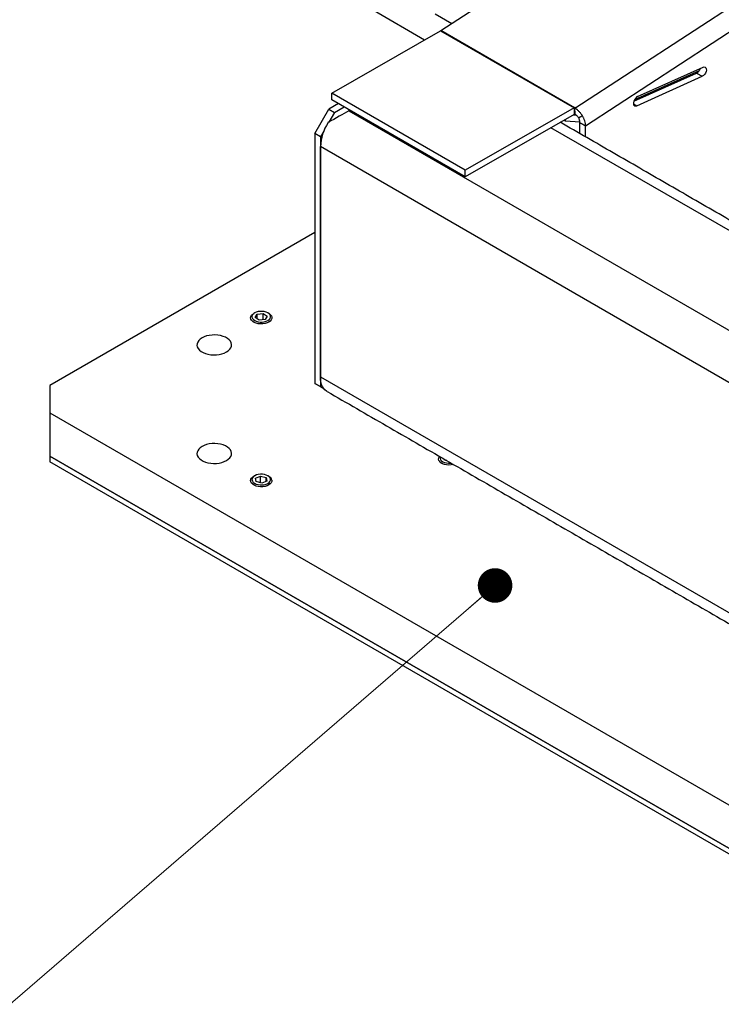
# Model space of a CAD drawing. Header units: millimetres. Extents: x 36 to 589, y 6 to 414.
# Tile 21 of 58: x 443 to 470, y 95 to 132. Entities that reach past the tile are written whole.
import ezdxf

# ---------------------------------------------------------------- set-up
doc = ezdxf.new("R2010")
doc.units = ezdxf.units.MM

# ---------------------------------------------------------------- blocks, each defined once
blk = doc.blocks.new('_DOT')
at = {"color": 0, "linetype": 'ByBlock', "lineweight": -2}
blk.add_line((-0.5, 0), (-1, 0), dxfattribs=at)
at = {"color": 0, "linetype": 'ByBlock', "const_width": 0.5}
blk.add_lwpolyline([(-0.25, 0, 1), (0.25, 0, 1)], format="xyb", close=True, dxfattribs=at)

msp = doc.modelspace()

# ---------------------------------------------------------------- linework, layer by layer
at = {"color": 7, "linetype": 'Continuous', "lineweight": 30}
for p, q in [((459.0379905, 131.1511116), (490.1622951, 151.5114352)), ((464.0775651, 128.2341604), (495.224879, 148.6095726)), ((464.4775523, 127.5668033), (495.6256054, 147.9426957)), ((458.4166933, 130.7948348), (456.5226002, 131.8882715)), ((458.8206966, 131.7864263), (459.4520338, 131.4219632)), ((454.9305789, 128.7985999), (459.025534, 131.1434728)), ((459.025534, 131.1434728), (464.0459886, 128.2452212)), ((464.058443, 128.2528587), (459.0379905, 131.1511116)), ((468.7470544, 129.6391821), (466.3124165, 128.544142)), ((466.4349763, 128.6704698), (468.8948835, 129.7767198)), ((466.2916212, 128.4952577), (468.651693, 129.5566108)), ((466.4039183, 128.3278994), (468.8638254, 129.4341494)), ((468.651693, 129.5566108), (468.8638254, 129.4341494)), ((454.9297233, 128.5531468), (454.9305789, 128.7985999)), ((459.9501769, 125.6548958), (454.9297233, 128.5531468)), ((459.9510324, 125.9003488), (454.9305789, 128.7985999)), ((454.2952151, 127.2788344), (454.8255447, 128.1973922)), ((455.1857591, 128.4053395), (454.8255447, 128.1973922)), ((454.8255447, 128.1973922), (455.0376772, 128.0749307)), ((455.0376772, 128.0749307), (455.3978894, 128.2828768)), ((455.6100208, 128.160416), (455.5680047, 128.1361605)), ((455.5680047, 128.1361605), (473.8290382, 117.5942902)), ((464.0459886, 128.2452212), (459.9510324, 125.9003488)), ((464.0459886, 128.2452212), (464.0451309, 127.9997645)), ((464.0690261, 128.2597834), (464.058443, 128.2528587)), ((464.058443, 128.2528587), (464.0725348, 128.0165725)), ((464.0628284, 128.2426677), (464.0796324, 128.2536606)), ((464.0775651, 128.2341604), (464.0628284, 128.2426677)), ((464.0628284, 128.2426677), (464.0769202, 128.0063814)), ((464.0796324, 128.2536606), (464.0690261, 128.2597834)), ((464.0690261, 128.2597834), (464.0697763, 128.247212)), ((464.0916569, 127.9978741), (464.0775651, 128.2341604)), ((466.2788834, 128.4000805), (466.4039183, 128.3278994)), ((455.0376772, 128.0749307), (454.8255479, 127.707512)), ((464.0451309, 127.9997645), (459.9501769, 125.6548958)), ((463.7212577, 127.7418224), (463.6582218, 127.7782122)), ((463.7212577, 127.7418224), (463.7281866, 127.8182744)), ((464.2646212, 127.7063338), (463.7212577, 127.7418224)), ((464.012759, 127.981228), (464.1268168, 127.9737791)), ((464.07617, 128.0189508), (464.0725348, 128.0165725)), ((464.0916569, 127.9978741), (464.0769202, 128.0063814)), ((454.6321992, 127.3726247), (454.5073476, 127.1563729)), ((478.8848519, 118.4311087), (463.1738755, 127.5008624)), ((464.2654199, 127.276483), (464.2654199, 127.6892647)), ((464.4775523, 127.1540216), (464.4775523, 127.5668033)), ((454.5073476, 127.1563729), (454.2952151, 127.2788344)), ((454.2952151, 127.2788344), (454.2952151, 117.8886143)), ((454.5073476, 127.1563729), (454.5073476, 117.7661528)), ((472.1319848, 116.6144429), (454.5073476, 126.7889294)), ((454.5073476, 118.1335963), (454.5073476, 126.7889294)), ((459.9501769, 125.6548958), (459.9510324, 125.9003488)), ((454.2952136, 123.5580723), (444.3250083, 117.8023953)), ((452.0530881, 120.3695829), (452.1291474, 120.4954641)), ((452.2039001, 120.2686171), (452.0530881, 120.3695829)), ((452.1291474, 120.4954641), (452.3560186, 120.5203783)), ((452.1291474, 120.3186626), (452.1291474, 120.4954641)), ((452.3560186, 120.5203783), (452.5068306, 120.4194125)), ((452.3560186, 120.2853221), (452.3560186, 120.5203783)), ((452.5068306, 120.4194125), (452.4307713, 120.2935313)), ((452.4307713, 120.2935313), (452.2039001, 120.2686171)), ((454.5073476, 118.1335963), (472.1319848, 107.9591098)), ((444.3250083, 117.8023953), (444.3250083, 116.7818849)), ((454.2952151, 117.8886143), (454.5073476, 117.7661528)), ((454.6322508, 117.693982), (454.2952151, 117.8886143)), ((454.5073476, 117.7661528), (454.6321992, 117.6940541)), ((444.3250083, 116.7818849), (477.91258, 97.3921925)), ((444.3250083, 116.7818849), (444.3250083, 115.1488033)), ((477.91258, 95.7591109), (444.3250083, 115.1488033)), ((444.3250083, 115.1488033), (444.3250083, 114.9446681)), ((444.3250083, 115.1488033), (477.91258, 95.7591109)), ((477.91258, 95.5549757), (444.3250083, 114.9446681)), ((459.1674482, 115.0069587), (459.1596205, 115.0419824)), ((459.2581225, 114.9851185), (459.1674482, 115.0069587)), ((452.0699205, 114.3268605), (452.2580851, 114.404156)), ((452.2580851, 114.404156), (452.4681229, 114.3487321)), ((452.2580851, 114.1502613), (452.2580851, 114.404156)), ((452.0917958, 114.1941411), (452.0699205, 114.3268605)), ((452.3018336, 114.1387173), (452.0917958, 114.1941411)), ((452.4899971, 114.2160134), (452.3018336, 114.1387173)), ((452.4681229, 114.3487321), (452.4899971, 114.2160134)), ((452.4681229, 114.2070268), (452.4681229, 114.3487321))]:
    msp.add_line(p, q, dxfattribs=at)
at = {"color": 7, "linetype": 'Continuous', "lineweight": 0}
msp.add_line((461.0738486, 110.2899504), (433.5875558, 86.5756774), dxfattribs=at)
at = {"color": 7, "linetype": 'Continuous', "lineweight": 30, "flags": 128}
for points in [[(468.8948835, 129.7767198), (468.9375614, 129.7878709), (468.974541, 129.7811632), (469.002202, 129.757254), (469.0178406, 129.718486), (469.0199205, 129.6686493), (469.0082416, 129.6126244), (468.9839461, 129.5558961), (468.9494131, 129.5040163), (468.9080227, 129.4620658), (468.8638254, 129.4341494)], [(466.4349763, 128.6704698), (466.390779, 128.6425534), (466.3493887, 128.6006029), (466.3148557, 128.5487231), (466.2905601, 128.4919948), (466.2788813, 128.4359723), (466.2809612, 128.3861332), (466.2965998, 128.3473651), (466.3242608, 128.323456), (466.3612404, 128.3167483), (466.4039183, 128.3278994)], [(452.6576436, 120.2776191), (452.6204933, 120.2325267), (452.5674198, 120.1930985), (452.5009058, 120.1611789), (452.4240594, 120.1382604), (452.3404759, 120.1254137), (452.2540633, 120.1232404), (452.1688603, 120.1318407), (452.088854, 120.1508146), (452.0177817, 120.1792731), (451.958969, 120.2158868), (451.9151657, 120.2589427), (451.8884204, 120.3064286), (451.8799816, 120.3561226), (451.8902464, 120.4057028), (451.9187335, 120.4528499), (451.9641109, 120.4953584), (451.9970708, 120.5169258)], [(452.6104317, 120.3279528), (452.6277962, 120.3720732), (452.6277193, 120.4173182), (452.6102042, 120.4614185), (452.5761295, 120.5021636), (452.5272023, 120.5375096), (452.4658786, 120.5656847), (452.395231, 120.5852753), (452.318804, 120.5952997), (452.2404288, 120.5952553), (452.1640366, 120.585144), (452.0934553, 120.5654725), (452.0322286, 120.537228), (451.9834226, 120.5018266), (451.949487, 120.4610426), (451.9321214, 120.4169216), (451.9321994, 120.3716772), (451.9497135, 120.3275763), (451.9837903, 120.2868312), (452.0327154, 120.2514852), (452.0940401, 120.2233106), (452.1646877, 120.20372), (452.2411158, 120.1936951), (452.3194899, 120.1937401), (452.3958832, 120.2038508), (452.4664623, 120.2235223), (452.5276912, 120.2517668), (452.5764962, 120.2871688), (452.6104317, 120.3279528)], [(452.562848, 120.5169258), (452.5732624, 120.5106813), (452.6248734, 120.470612), (452.6603557, 120.4250738), (452.6780521, 120.3761974), (452.6771333, 120.326268), (452.6576436, 120.2776191)], [(450.9718118, 119.067828), (451.0411939, 119.1151187), (451.0961461, 119.1683576), (451.1351709, 119.2260917), (451.157201, 119.2867461), (451.161637, 119.3486669), (451.1483586, 119.4101644), (451.1177263, 119.4695621), (451.0705777, 119.525239), (451.0081972, 119.5756763), (450.9322875, 119.619498), (450.8449182, 119.6555095), (450.7484725, 119.6827278), (450.6455825, 119.7004108), (450.5390532, 119.7080769), (450.4317916, 119.7055161), (450.3267237, 119.6927983), (450.2267145, 119.6702698), (450.1344919, 119.6385466), (450.0525732, 119.5984931), (449.98319, 119.5512019), (449.9282379, 119.4979629), (449.8892141, 119.4402294), (449.867184, 119.379575), (449.862747, 119.3176536), (449.8760264, 119.2561555), (449.9066587, 119.196759), (449.9538074, 119.1410821), (450.0161879, 119.0906449), (450.0920975, 119.0468232), (450.1794669, 119.0108117), (450.2759125, 118.9835934), (450.3788025, 118.9659091), (450.4853307, 118.9582436), (450.5925934, 118.9608051), (450.6976613, 118.9735228), (450.7976694, 118.9960508), (450.889892, 119.0277739), (450.9718118, 119.067828)], [(454.7559213, 117.5841805), (454.7304393, 117.6002001), (454.6732755, 117.6473347), (454.6237741, 117.705429), (454.5824954, 117.7738331), (454.5498948, 117.8517709), (454.5263474, 117.9383758), (454.5121102, 118.0326697), (454.5073476, 118.1335963)], [(450.9718118, 114.9857877), (451.0411939, 115.0330784), (451.0961461, 115.0863173), (451.1351698, 115.1440508), (451.157201, 115.2047058), (451.161637, 115.2666266), (451.1483586, 115.3281241), (451.1177263, 115.3875218), (451.0705766, 115.4431981), (451.0081972, 115.4936347), (450.9322865, 115.537457), (450.8449171, 115.5734685), (450.7484725, 115.6006875), (450.6455825, 115.6183705), (450.5390532, 115.6260366), (450.4317927, 115.6234751), (450.3267237, 115.6107568), (450.2267145, 115.5882295), (450.1344919, 115.5565063), (450.0525732, 115.5164528), (449.98319, 115.4691615), (449.9282379, 115.4159226), (449.8892152, 115.3581885), (449.867184, 115.2975335), (449.862747, 115.2356133), (449.8760264, 115.1741152), (449.9066577, 115.1147181), (449.9538074, 115.0590418), (450.0161879, 115.0086046), (450.0920985, 114.9647822), (450.1794669, 114.9287714), (450.2759115, 114.9015524), (450.3788025, 114.8838688), (450.4853307, 114.8762033), (450.5925924, 114.8787641), (450.6976613, 114.8914825), (450.7976694, 114.9140104), (450.889892, 114.9457336), (450.9718118, 114.9857877)], [(459.5155122, 114.8365294), (459.5064801, 114.8342545), (459.4236173, 114.819937), (459.3373596, 114.8162375), (459.2517414, 114.8233293), (459.1707652, 114.8408801), (459.0982178, 114.8680698), (459.0374921, 114.9036272), (458.9914267, 114.9458893), (458.9621757, 114.9928801), (458.9511074, 115.0424022), (458.9587386, 115.0921403), (458.9847127, 115.1397686), (458.9864112, 115.1419729)], [(459.0084551, 115.1292484), (459.0026409, 115.1072277), (459.0039048, 115.0619885), (459.0225748, 115.0180463), (459.0577142, 114.9776039), (459.1075613, 114.9426891), (459.1696178, 114.9150532), (459.2407695, 114.8960815), (459.3174515, 114.8867263), (459.3958162, 114.8874556), (459.422748, 114.8900821)], [(452.6781617, 114.2524818), (452.6769964, 114.2025537), (452.6572664, 114.1539376), (452.6198937, 114.1089066), (452.5666264, 114.069566), (452.4999543, 114.0377559), (452.4229973, 114.0149633), (452.3393506, 114.0022541), (452.2529264, 114.0002225), (452.1677666, 114.0089634), (452.087853, 114.0280686), (452.016923, 114.0566445), (451.9582915, 114.0933543), (451.9147, 114.1364826), (451.8881886, 114.1840111), (451.8799963, 114.2337197), (451.8905046, 114.2832822), (451.9192245, 114.3303825), (451.9648105, 114.3728167), (451.9970708, 114.3938648)], [(452.6283852, 114.2905747), (452.6122725, 114.3348532), (452.579496, 114.3759522), (452.5317004, 114.4118092), (452.4712797, 114.4406285), (452.4012675, 114.460963), (452.3251703, 114.4717945), (452.2468077, 114.4725786), (452.1701068, 114.4632769), (452.0989144, 114.444356), (452.0368005, 114.4167636), (451.9868797, 114.3818841), (451.9516544, 114.3414663), (451.9328917, 114.2975363), (451.9315335, 114.2522986), (451.9476462, 114.2080201), (451.9804217, 114.1669216), (452.0282183, 114.131064), (452.088638, 114.1022453), (452.1586512, 114.0819102), (452.2347484, 114.0710787), (452.313111, 114.0702946), (452.389812, 114.0795963), (452.4610054, 114.0985178), (452.5231182, 114.1261096), (452.5730401, 114.1609897), (452.6082643, 114.2014069), (452.6270271, 114.2453369), (452.6283852, 114.2905747)]]:
    msp.add_lwpolyline(points, dxfattribs=at)
at = {"color": 7, "linetype": 'Continuous', "lineweight": 30}
for centre, radius, start, end in [((458.9025515, 131.3579962), 0.2472751, 299.82489965, 303.21115362), ((468.5093621, 129.8193129), 0.2987816, 298.4486577, 342.97293326), ((463.9230887, 128.4596055), 0.2471134, 299.8243266, 303.21223316), ((463.7735842, 128.4732423), 0.5458194, 299.83493403, 303.21003873), ((456.2699015, 126.7229591), 1.763788, 146.76453141, 177.85648587), ((452.4607882, 114.1929063), 0.2253897, 15.32668379, 63.07557717)]:
    msp.add_arc(centre, radius, start, end, dxfattribs=at)
msp.add_ellipse((454.7194778, 127.6461574), major_axis=(1.2, 0.6928579), ratio=0.0000703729, start_param=0.7853575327, end_param=1.5080917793, dxfattribs=at)
for points, knots in [([(464.3601323, 127.9485276), (464.3399812, 127.9784328), (464.2996788, 128.0382433), (464.2290588, 128.1170268), (464.154246, 128.1852596), (464.1031252, 128.2178602), (464.0775651, 128.2341604)], [0, 0, 0, 0, 0.2499986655, 0.4999994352, 0.7500020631, 1, 1, 1, 1]), ([(464.2200962, 127.8680392), (464.2109369, 127.8816336), (464.1926188, 127.9088215), (464.1605169, 127.9446292), (464.1265117, 127.975647), (464.1032751, 127.9904651), (464.0916569, 127.9978741)], [0, 0, 0, 0, 0.2500077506, 0.4999966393, 0.7499999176, 1, 1, 1, 1]), ([(464.2654199, 127.6892647), (464.2652271, 127.7033389), (464.2648415, 127.731487), (464.2557344, 127.7771048), (464.2412986, 127.8233599), (464.2271637, 127.8531462), (464.2200962, 127.8680392)], [0, 0, 0, 0, 0.2500059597, 0.5000043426, 0.7500038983, 1, 1, 1, 1]), ([(464.4775523, 127.5668033), (464.4756537, 127.5968012), (464.4718563, 127.6567966), (464.4473961, 127.7542624), (464.4112028, 127.8531253), (464.3771558, 127.9167268), (464.3601323, 127.9485276)], [0, 0, 0, 0, 0.2500011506, 0.4999994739, 0.7499990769, 1, 1, 1, 1])]:
    msp.add_open_spline(points, degree=3, knots=knots, dxfattribs=at)
for points in [[(464.3601323, 127.9485276), (464.2200962, 127.8680392)], [(479.4484164, 118.5115255), (463.5267321, 127.7029182)], [(464.2654199, 127.6892647), (464.4775523, 127.5668033)], [(452.032432, 120.5373454), (451.9970708, 120.5169258)], [(452.562848, 120.5169258), (452.5274867, 120.5373454)], [(454.7559213, 117.5841805), (472.6291343, 107.2661943)], [(452.0324309, 114.4142849), (451.9970708, 114.3938648)], [(452.562848, 114.3938648), (452.5274878, 114.4142849)]]:
    msp.add_open_spline(points, degree=1, dxfattribs=at)

# ---------------------------------------------------------------- block references
at = {"color": 7, "linetype": 'Continuous', "lineweight": 0, "xscale": 1.3, "yscale": 1.3, "rotation": 40.78654880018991}
msp.add_blockref('_DOT', (461.0738486, 110.2899504, -7.8875486), dxfattribs=at)

doc.saveas('drawing.dxf')
